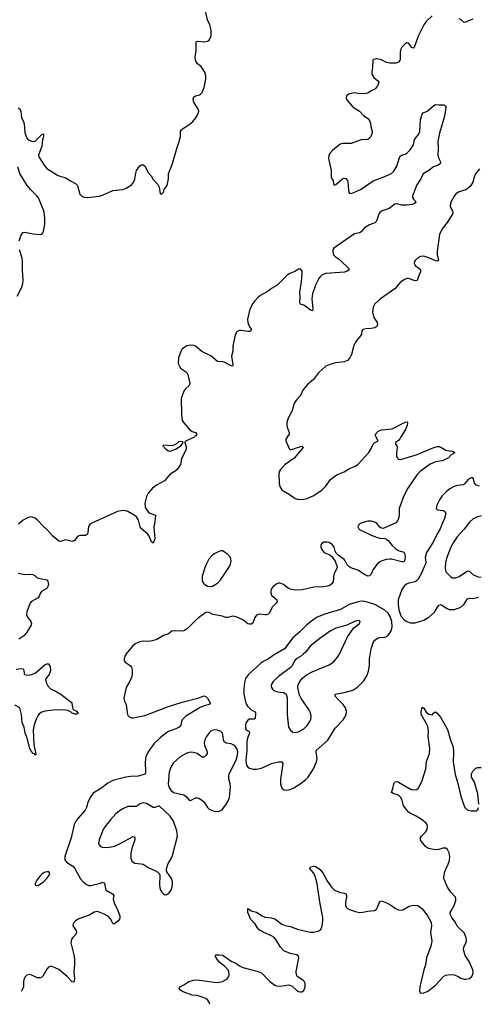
# Model space of a CAD drawing. Header units: inches. Extents: x 1174277 to 1307032, y 522670 to 678486.
# Tile 46 of 121: x 1291449 to 1296876, y 523282 to 534933. Entities that reach past the tile are written whole.
import ezdxf

# ---------------------------------------------------------------- set-up
doc = ezdxf.new("R2010")
doc.units = ezdxf.units.IN
doc.header["$MEASUREMENT"] = 0
doc.layers.add('B2592', color=7, linetype='Continuous')
doc.layers.add('B2593', color=7, linetype='Continuous')

msp = doc.modelspace()

# ---------------------------------------------------------------- linework, layer by layer
at = {"layer": 'B2592', "color": 6}
for points, elevation in [([(1293522, 530000), (1293510, 529988), (1293418, 529950), (1293405, 529935), (1293402, 529930), (1293417, 529877), (1293417, 529850), (1293365, 529735), (1293351, 529669), (1293311, 529609), (1293290, 529591), (1293230, 529555), (1293164, 529476), (1293075, 529430), (1293022, 529390), (1292970, 529330), (1292948, 529290), (1292930, 529210), (1292934, 529170), (1292943, 529150), (1292970, 529111), (1292990, 529094), (1293054, 529070), (1293047, 528990), (1293035, 528930), (1293049, 528790), (1293030, 528738), (1293010, 528756), (1292982, 528822), (1292966, 528846), (1292890, 528909), (1292875, 528930), (1292855, 529010), (1292830, 529049), (1292803, 529070), (1292730, 529112), (1292690, 529124), (1292650, 529123), (1292607, 529113), (1292303, 528977), (1292280, 528960), (1292265, 528935), (1292257, 528863), (1292250, 528844), (1292229, 528831), (1292170, 528830), (1292150, 528825), (1292130, 528810), (1292096, 528770), (1292070, 528760), (1291990, 528778), (1291930, 528760), (1291910, 528764), (1291840, 528820), (1291770, 528901), (1291730, 528936), (1291656, 529016), (1291630, 529036), (1291590, 529050), (1291550, 529043), (1291490, 529012), (1291435, 528965)], 800), ([(1295965, 530000), (1295948, 529972), (1295930, 529952), (1295898, 529930), (1295898, 529910), (1295911, 529891), (1295915, 529870), (1295908, 529808), (1295909, 529770), (1295917, 529750), (1295930, 529734), (1295950, 529728), (1295970, 529732), (1296154, 529786), (1296350, 529872), (1296390, 529883), (1296410, 529881), (1296433, 529873), (1296490, 529840), (1296530, 529830), (1296570, 529828), (1296600, 529810), (1296575, 529790), (1296556, 529784), (1296522, 529750), (1296485, 529730), (1296450, 529714), (1296370, 529700), (1296308, 529672), (1296194, 529590), (1296153, 529550), (1296044, 529390), (1295989, 529290), (1295938, 529150), (1295938, 529070), (1295932, 529030), (1295918, 529002), (1295899, 528981), (1295750, 528914), (1295730, 528916), (1295710, 528929), (1295677, 528970), (1295650, 528989), (1295610, 528999), (1295570, 528997), (1295540, 528990), (1295480, 528970), (1295457, 528950), (1295450, 528930), (1295461, 528910), (1295470, 528902), (1295610, 528834), (1295670, 528810), (1295710, 528798), (1295770, 528794), (1295790, 528786), (1295810, 528770), (1295858, 528710), (1295901, 528670), (1295930, 528652), (1295994, 528634), (1296005, 528610), (1296010, 528570), (1296001, 528530), (1295990, 528519), (1295970, 528517), (1295850, 528550), (1295830, 528550), (1295790, 528546), (1295735, 528530), (1295705, 528515), (1295674, 528486), (1295630, 528426), (1295607, 528370), (1295590, 528351), (1295570, 528348), (1295530, 528368), (1295450, 528418), (1295368, 528448), (1295342, 528462), (1295324, 528484), (1295302, 528530), (1295290, 528547), (1295217, 528597), (1295197, 528617), (1295183, 528643), (1295169, 528690), (1295150, 528719), (1295110, 528747), (1295088, 528752), (1295050, 528750), (1295021, 528730), (1295012, 528710), (1295013, 528690), (1295020, 528670), (1295032, 528650), (1295053, 528630), (1295119, 528599), (1295141, 528581), (1295184, 528524), (1295203, 528470), (1295204, 528450), (1295198, 528430), (1295165, 528370), (1295158, 528282), (1295143, 528257), (1295110, 528235), (1295050, 528220), (1294930, 528217), (1294790, 528186), (1294710, 528182), (1294650, 528195), (1294626, 528206), (1294570, 528251), (1294530, 528267), (1294510, 528265), (1294490, 528258), (1294450, 528227), (1294426, 528194), (1294420, 528170), (1294421, 528150), (1294430, 528125), (1294493, 528070), (1294494, 528050), (1294483, 528030), (1294437, 527983), (1294406, 527914), (1294390, 527897), (1294370, 527890), (1294350, 527889), (1294283, 527897), (1294250, 527886), (1294230, 527860), (1294208, 527792), (1294190, 527779), (1294170, 527779), (1294150, 527786), (1294090, 527831), (1294010, 527868), (1293970, 527874), (1293910, 527859), (1293890, 527861), (1293850, 527875), (1293735, 527895), (1293690, 527919), (1293670, 527923), (1293650, 527917), (1293565, 527855), (1293530, 527825), (1293433, 527727), (1293390, 527701), (1293357, 527697), (1293290, 527703), (1293250, 527696), (1293210, 527664), (1293150, 527645), (1293070, 527600), (1293016, 527584), (1292970, 527577), (1292910, 527579), (1292870, 527573), (1292814, 527546), (1292782, 527518), (1292710, 527430), (1292697, 527410), (1292684, 527370), (1292685, 527350), (1292695, 527330), (1292757, 527290), (1292772, 527270), (1292779, 527239), (1292779, 527190), (1292772, 527150), (1292754, 527106), (1292708, 527030), (1292683, 526910), (1292690, 526870), (1292710, 526830), (1292720, 526730), (1292730, 526701), (1292744, 526684), (1292770, 526673), (1292793, 526673), (1292930, 526701), (1293210, 526805), (1293370, 526857), (1293555, 526905), (1293630, 526931), (1293650, 526926), (1293670, 526903), (1293704, 526850), (1293701, 526839), (1293692, 526828), (1293630, 526813), (1293584, 526796), (1293416, 526690), (1293373, 526647), (1293364, 526630), (1293354, 526586), (1293337, 526563), (1293298, 526542), (1293211, 526510), (1293173, 526487), (1293110, 526437), (1293037, 526363), (1292969, 526271), (1292940, 526210), (1292933, 526150), (1292938, 526030), (1292933, 526007), (1292850, 525983), (1292761, 525979), (1292706, 525970), (1292551, 525929), (1292490, 525897), (1292410, 525835), (1292320, 525780), (1292283, 525730), (1292257, 525670), (1292238, 525610), (1292222, 525578), (1292138, 525482), (1292112, 525448), (1292092, 525410), (1292057, 525250), (1291983, 525030), (1291982, 524990), (1292003, 524963), (1292076, 524916), (1292103, 524890), (1292167, 524767), (1292200, 524730), (1292240, 524700), (1292268, 524688), (1292290, 524686), (1292405, 524715), (1292430, 524727), (1292450, 524720), (1292458, 524698), (1292463, 524650), (1292472, 524632), (1292548, 524590), (1292561, 524570), (1292555, 524530), (1292557, 524510), (1292572, 524470), (1292603, 524410), (1292632, 524330), (1292635, 524310), (1292629, 524290), (1292614, 524270), (1292570, 524233), (1292556, 524236), (1292550, 524239), (1292528, 524290), (1292500, 524320), (1292450, 524350), (1292370, 524381), (1292330, 524373), (1292270, 524337), (1292150, 524295), (1292109, 524270), (1292090, 524250), (1292080, 524230), (1292079, 524210), (1292119, 524150), (1292123, 524130), (1292115, 524110), (1292073, 524070), (1292061, 524050), (1292052, 524010), (1292088, 523868), (1292097, 523817), (1292098, 523750), (1292090, 523670), (1292096, 523584), (1292090, 523546), (1292070, 523548), (1292011, 523611), (1291910, 523692), (1291870, 523714), (1291830, 523729), (1291810, 523731), (1291790, 523721), (1291770, 523697), (1291723, 523617), (1291710, 523604), (1291690, 523594), (1291657, 523597), (1291610, 523620), (1291570, 523633), (1291533, 523627), (1291510, 523602), (1291497, 523570), (1291492, 523550), (1291493, 523490), (1291473, 523447), (1291466, 523436)], 900), ([(1294617, 530000), (1294599, 529970), (1294598, 529950), (1294639, 529859), (1294650, 529847), (1294670, 529845), (1294750, 529876), (1294790, 529886), (1294800, 529880), (1294802, 529870), (1294697, 529743), (1294591, 529670), (1294534, 529610), (1294523, 529590), (1294517, 529563), (1294518, 529450), (1294528, 529408), (1294552, 529370), (1294573, 529353), (1294651, 529311), (1294710, 529268), (1294750, 529255), (1294810, 529259), (1294850, 529268), (1294930, 529302), (1295030, 529370), (1295069, 529410), (1295125, 529490), (1295190, 529539), (1295210, 529552), (1295290, 529582), (1295350, 529621), (1295410, 529644), (1295450, 529670), (1295580, 529810), (1295605, 529850), (1295630, 529910), (1295650, 529929), (1295691, 529950), (1295664, 530000)], 900), ([(1296890, 529415), (1296862, 529422), (1296846, 529430), (1296831, 529450), (1296819, 529499), (1296810, 529512), (1296790, 529511), (1296755, 529490), (1296717, 529443), (1296699, 529430), (1296630, 529421), (1296590, 529408), (1296539, 529381), (1296494, 529346), (1296450, 529300), (1296415, 529250), (1296386, 529190), (1296377, 529150), (1296392, 529132), (1296464, 529124), (1296485, 529110), (1296490, 529090), (1296475, 529030), (1296447, 528970), (1296426, 528910), (1296388, 528850), (1296341, 528750), (1296264, 528630), (1296249, 528570), (1296257, 528510), (1296253, 528490), (1296230, 528450), (1296208, 528390), (1296166, 528314), (1296150, 528295), (1296130, 528282), (1296054, 528266), (1296026, 528254), (1295999, 528230), (1295973, 528190), (1295929, 528070), (1295928, 528010), (1295936, 527950), (1295950, 527901), (1295965, 527870), (1296000, 527830), (1296030, 527810), (1296070, 527795), (1296130, 527795), (1296230, 527827), (1296290, 527864), (1296356, 527924), (1296410, 528003), (1296423, 528010), (1296430, 528012), (1296450, 528004), (1296490, 527973), (1296530, 527955), (1296590, 527955), (1296650, 527972), (1296687, 527993), (1296710, 528018), (1296750, 528080), (1296770, 528088), (1296810, 528084), (1296879, 528099)], 1000), ([(1296910, 529063), (1296853, 529047), (1296810, 529023), (1296773, 528987), (1296710, 528905), (1296627, 528813), (1296587, 528753), (1296551, 528690), (1296502, 528570), (1296486, 528510), (1296484, 528444), (1296489, 528410), (1296496, 528396), (1296550, 528340), (1296570, 528330), (1296610, 528329), (1296650, 528343), (1296750, 528412), (1296770, 528407), (1296810, 528368), (1296870, 528342), (1296910, 528338)], 1100), ([(1291430, 528385), (1291509, 528369), (1291570, 528370), (1291606, 528366), (1291630, 528354), (1291652, 528332), (1291666, 528326), (1291755, 528310), (1291770, 528303), (1291780, 528290), (1291788, 528250), (1291772, 528208), (1291711, 528170), (1291694, 528150), (1291681, 528110), (1291668, 528092), (1291589, 528050), (1291573, 528027), (1291548, 527970), (1291534, 527930), (1291531, 527890), (1291536, 527870), (1291580, 527810), (1291588, 527790), (1291585, 527770), (1291527, 527673), (1291497, 527643), (1291438, 527602)], 800), ([(1291407, 527247), (1291470, 527257), (1291490, 527252), (1291497, 527237), (1291502, 527190), (1291519, 527179), (1291550, 527175), (1291590, 527183), (1291630, 527201), (1291750, 527301), (1291770, 527311), (1291790, 527312), (1291810, 527280), (1291814, 527230), (1291797, 527183), (1291755, 527130), (1291762, 527090), (1291780, 527050), (1291814, 527014), (1291890, 526978), (1291934, 526950), (1292058, 526858), (1292067, 526847), (1292073, 526793), (1292079, 526779), (1292088, 526768), (1292122, 526750), (1292138, 526730), (1292135, 526725), (1292123, 526717), (1292106, 526714), (1292070, 526729), (1292059, 526739), (1292019, 526759), (1291970, 526766), (1291850, 526763), (1291748, 526752), (1291710, 526740), (1291681, 526719), (1291664, 526696), (1291644, 526656), (1291621, 526590), (1291609, 526530), (1291616, 526356), (1291638, 526242), (1291630, 526230), (1291624, 526244), (1291610, 526251), (1291590, 526275), (1291570, 526310), (1291537, 526430), (1291512, 526490), (1291501, 526561), (1291478, 526618), (1291470, 526710), (1291451, 526790), (1291390, 526823)], 800), ([(1293699, 523282), (1293689, 523310), (1293674, 523330), (1293650, 523349), (1293610, 523367), (1293550, 523386), (1293490, 523389), (1293383, 523430), (1293350, 523450), (1293337, 523470), (1293344, 523490), (1293390, 523512), (1293450, 523551), (1293510, 523569), (1293550, 523570), (1293750, 523543), (1293790, 523542), (1293847, 523553), (1293900, 523580), (1293925, 523610), (1293929, 523630), (1293924, 523670), (1293914, 523690), (1293873, 523733), (1293810, 523780), (1293763, 523850), (1293773, 523867), (1293810, 523868), (1293850, 523862), (1293870, 523852), (1293950, 523794), (1294008, 523768), (1294050, 523738), (1294090, 523718), (1294270, 523671), (1294310, 523653), (1294410, 523552), (1294470, 523509), (1294490, 523501), (1294530, 523497), (1294632, 523512), (1294675, 523495), (1294725, 523450), (1294750, 523435), (1294770, 523428), (1294786, 523430), (1294810, 523444), (1294828, 523490), (1294827, 523530), (1294810, 523558), (1294733, 523613), (1294720, 523650), (1294719, 523670), (1294752, 523830), (1294750, 523850), (1294728, 523868), (1294650, 523883), (1294576, 523916), (1294537, 523957), (1294481, 524050), (1294457, 524077), (1294430, 524094), (1294330, 524134), (1294284, 524164), (1294265, 524185), (1294230, 524238), (1294186, 524286), (1294150, 524370), (1294147, 524410), (1294150, 524415), (1294190, 524390), (1294250, 524373), (1294317, 524330), (1294350, 524314), (1294430, 524306), (1294470, 524294), (1294550, 524232), (1294590, 524214), (1294650, 524201), (1294750, 524167), (1294890, 524134), (1294926, 524134), (1294990, 524153), (1295011, 524169), (1295028, 524212), (1295036, 524270), (1295035, 524310), (1295004, 524470), (1294966, 524730), (1294937, 524817), (1294923, 524843), (1294884, 524890), (1294890, 524910), (1294925, 524915), (1294950, 524911), (1294990, 524890), (1295011, 524871), (1295042, 524830), (1295090, 524737), (1295137, 524670), (1295170, 524637), (1295229, 524609), (1295290, 524598), (1295309, 524589), (1295317, 524570), (1295318, 524550), (1295305, 524490), (1295305, 524450), (1295314, 524430), (1295330, 524414), (1295350, 524404), (1295436, 524376), (1295470, 524369), (1295510, 524372), (1295570, 524386), (1295648, 524392), (1295670, 524408), (1295685, 524430), (1295710, 524499), (1295730, 524507), (1295790, 524484), (1295848, 524450), (1295895, 524415), (1295930, 524399), (1295950, 524395), (1295981, 524399), (1296057, 524443), (1296110, 524455), (1296159, 524450), (1296190, 524430), (1296210, 524410), (1296270, 524335), (1296320, 524250), (1296324, 524210), (1296309, 524130), (1296325, 524030), (1296315, 523970), (1296264, 523830), (1296250, 523750), (1296232, 523690), (1296185, 523490), (1296182, 523442), (1296190, 523418), (1296210, 523414), (1296230, 523416), (1296270, 523433), (1296290, 523446), (1296370, 523510), (1296464, 523610), (1296490, 523627), (1296535, 523635), (1296590, 523630), (1296630, 523615), (1296670, 523590), (1296710, 523578), (1296730, 523578), (1296770, 523588), (1296798, 523610), (1296809, 523630), (1296814, 523650), (1296813, 523690), (1296767, 523787), (1296721, 523861), (1296700, 523930), (1296703, 523957), (1296729, 524010), (1296735, 524030), (1296733, 524070), (1296722, 524102), (1296708, 524128), (1296625, 524205), (1296607, 524250), (1296563, 524310), (1296544, 524350), (1296544, 524370), (1296553, 524390), (1296591, 524450), (1296611, 524510), (1296611, 524530), (1296606, 524550), (1296551, 524610), (1296510, 524670), (1296470, 524770), (1296468, 524790), (1296479, 524850), (1296494, 524890), (1296521, 524939), (1296536, 524984), (1296540, 525030), (1296530, 525075), (1296510, 525112), (1296490, 525131), (1296458, 525130), (1296408, 525112), (1296370, 525108), (1296287, 525127), (1296250, 525150), (1296203, 525210), (1296193, 525230), (1296193, 525250), (1296203, 525270), (1296250, 525319), (1296269, 525350), (1296276, 525390), (1296270, 525410), (1296254, 525430), (1296203, 525470), (1296141, 525510), (1296070, 525543), (1296050, 525557), (1295992, 525630), (1295977, 525697), (1295955, 525735), (1295930, 525757), (1295870, 525775), (1295850, 525790), (1295866, 525834), (1295876, 525890), (1295890, 525914), (1295910, 525918), (1295932, 525910), (1296083, 525823), (1296130, 525819), (1296150, 525823), (1296170, 525840), (1296210, 525930), (1296256, 526070), (1296264, 526156), (1296297, 526250), (1296303, 526310), (1296283, 526450), (1296287, 526510), (1296277, 526570), (1296260, 526610), (1296201, 526710), (1296199, 526741), (1296210, 526799), (1296230, 526787), (1296260, 526740), (1296290, 526715), (1296330, 526709), (1296350, 526731), (1296370, 526743), (1296390, 526727), (1296430, 526680), (1296513, 526533), (1296547, 526407), (1296579, 526330), (1296582, 526262), (1296578, 526150), (1296603, 526003), (1296631, 525910), (1296670, 525743), (1296699, 525650), (1296717, 525610), (1296744, 525584), (1296790, 525572), (1296835, 525570), (1296850, 525573), (1296870, 525589), (1296880, 525610)], 900), ([(1296883, 525650), (1296870, 525773), (1296830, 525909), (1296796, 525970), (1296795, 526010), (1296810, 526039), (1296845, 526075), (1296870, 526086), (1296910, 526085)], 900)]:
    msp.add_lwpolyline(points, dxfattribs=dict(at, elevation=elevation))
for points, elevation in [([(1293350, 529942), (1293330, 529936), (1293293, 529907), (1293250, 529891), (1293150, 529899), (1293144, 529896), (1293141, 529890), (1293178, 529850), (1293210, 529830), (1293230, 529829), (1293292, 529850), (1293356, 529890), (1293373, 529910), (1293382, 529930), (1293377, 529937)], 800), ([(1293830, 528647), (1293790, 528634), (1293750, 528612), (1293723, 528590), (1293686, 528550), (1293647, 528470), (1293610, 528350), (1293610, 528290), (1293624, 528264), (1293650, 528240), (1293670, 528229), (1293710, 528225), (1293730, 528230), (1293770, 528252), (1293794, 528270), (1293830, 528307), (1293930, 528464), (1293942, 528490), (1293951, 528530), (1293942, 528570), (1293910, 528605), (1293870, 528636), (1293850, 528646)], 900), ([(1295510, 528052), (1295470, 528048), (1295349, 528011), (1295247, 527953), (1295060, 527900), (1294970, 527862), (1294903, 527817), (1294848, 527772), (1294766, 527690), (1294683, 527617), (1294581, 527490), (1294461, 527419), (1294392, 527368), (1294337, 527343), (1294301, 527319), (1294156, 527184), (1294123, 527137), (1294109, 527090), (1294101, 527010), (1294102, 526950), (1294120, 526860), (1294131, 526831), (1294145, 526810), (1294188, 526768), (1294226, 526746), (1294239, 526730), (1294236, 526664), (1294224, 526656), (1294170, 526655), (1294150, 526645), (1294130, 526617), (1294122, 526590), (1294123, 526543), (1294130, 526530), (1294163, 526510), (1294170, 526490), (1294146, 526430), (1294138, 526390), (1294137, 526290), (1294124, 526170), (1294127, 526130), (1294133, 526113), (1294149, 526090), (1294170, 526076), (1294210, 526064), (1294250, 526063), (1294310, 526078), (1294430, 526133), (1294510, 526152), (1294551, 526151), (1294562, 526130), (1294537, 525943), (1294537, 525890), (1294542, 525862), (1294556, 525836), (1294580, 525820), (1294610, 525816), (1294650, 525825), (1294695, 525845), (1294768, 525892), (1294830, 525937), (1294862, 525970), (1294927, 526070), (1294962, 526150), (1294968, 526190), (1294957, 526270), (1294962, 526290), (1295094, 526406), (1295182, 526550), (1295275, 526650), (1295304, 526690), (1295316, 526730), (1295315, 526750), (1295304, 526790), (1295278, 526830), (1295216, 526890), (1295182, 526930), (1295181, 526950), (1295289, 526971), (1295390, 526999), (1295450, 527038), (1295521, 527110), (1295558, 527170), (1295577, 527223), (1295588, 527292), (1295589, 527370), (1295609, 527490), (1295636, 527570), (1295650, 527591), (1295690, 527618), (1295710, 527624), (1295770, 527628), (1295790, 527636), (1295810, 527650), (1295827, 527670), (1295850, 527710), (1295858, 527750), (1295854, 527810), (1295835, 527870), (1295810, 527910), (1295770, 527947), (1295650, 528014), (1295550, 528046)], 1000), ([(1295450, 527822), (1295410, 527812), (1295314, 527766), (1295190, 527731), (1295124, 527696), (1295017, 527623), (1294890, 527525), (1294830, 527450), (1294809, 527430), (1294770, 527399), (1294721, 527370), (1294703, 527350), (1294675, 527290), (1294664, 527276), (1294510, 527159), (1294450, 527102), (1294428, 527070), (1294424, 527050), (1294428, 527030), (1294440, 527010), (1294457, 526997), (1294499, 526979), (1294570, 526970), (1294590, 526961), (1294602, 526950), (1294614, 526910), (1294614, 526710), (1294630, 526560), (1294650, 526528), (1294683, 526503), (1294710, 526498), (1294750, 526508), (1294810, 526543), (1294850, 526582), (1294884, 526630), (1294893, 526653), (1294899, 526690), (1294889, 526730), (1294869, 526770), (1294779, 526899), (1294759, 526939), (1294739, 527030), (1294741, 527050), (1294757, 527090), (1294797, 527143), (1294841, 527179), (1294910, 527215), (1295110, 527299), (1295142, 527318), (1295174, 527346), (1295210, 527388), (1295234, 527426), (1295330, 527630), (1295405, 527735), (1295469, 527790), (1295479, 527810), (1295470, 527820)], 1100), ([(1293750, 526528), (1293710, 526515), (1293690, 526496), (1293659, 526450), (1293640, 526410), (1293633, 526373), (1293635, 526350), (1293668, 526270), (1293666, 526250), (1293653, 526227), (1293630, 526208), (1293610, 526206), (1293548, 526248), (1293502, 526262), (1293470, 526265), (1293425, 526255), (1293348, 526212), (1293266, 526134), (1293236, 526090), (1293219, 526030), (1293206, 525890), (1293215, 525855), (1293237, 525817), (1293269, 525789), (1293390, 525762), (1293420, 525740), (1293456, 525696), (1293470, 525693), (1293530, 525724), (1293550, 525727), (1293570, 525721), (1293601, 525701), (1293633, 525673), (1293670, 525610), (1293693, 525590), (1293750, 525568), (1293790, 525564), (1293810, 525568), (1293830, 525575), (1293850, 525590), (1293890, 525643), (1293916, 525690), (1293931, 525729), (1293945, 525850), (1293940, 525890), (1293924, 525950), (1293923, 525990), (1293929, 526011), (1294010, 526170), (1294026, 526230), (1294029, 526270), (1294018, 526310), (1293990, 526345), (1293950, 526364), (1293891, 526371), (1293867, 526387), (1293860, 526410), (1293854, 526474), (1293847, 526490), (1293830, 526509), (1293790, 526526)], 1000), ([(1292910, 525666), (1292870, 525654), (1292830, 525624), (1292730, 525621), (1292670, 525596), (1292629, 525571), (1292586, 525534), (1292519, 525461), (1292457, 525383), (1292438, 525350), (1292389, 525230), (1292383, 525190), (1292389, 525169), (1292407, 525150), (1292430, 525141), (1292483, 525137), (1292530, 525144), (1292570, 525155), (1292630, 525180), (1292790, 525268), (1292805, 525265), (1292812, 525252), (1292811, 525230), (1292776, 525124), (1292765, 525070), (1292766, 525010), (1292777, 524977), (1292790, 524962), (1292810, 524953), (1292886, 524946), (1292910, 524939), (1292970, 524899), (1293047, 524867), (1293085, 524845), (1293099, 524830), (1293109, 524809), (1293103, 524690), (1293110, 524642), (1293130, 524608), (1293150, 524588), (1293170, 524579), (1293190, 524581), (1293218, 524602), (1293237, 524630), (1293252, 524670), (1293257, 524710), (1293256, 524730), (1293244, 524770), (1293192, 524850), (1293185, 524870), (1293187, 524887), (1293204, 524950), (1293245, 525010), (1293258, 525042), (1293315, 525270), (1293310, 525333), (1293270, 525448), (1293230, 525507), (1293105, 525625), (1293090, 525627), (1293050, 525611), (1293030, 525612), (1292950, 525657)], 1000), ([(1291770, 524851), (1291740, 524840), (1291710, 524820), (1291690, 524801), (1291652, 524750), (1291633, 524710), (1291631, 524690), (1291650, 524684), (1291670, 524690), (1291702, 524710), (1291730, 524731), (1291769, 524770), (1291797, 524810), (1291804, 524830), (1291793, 524850)], 900)]:
    msp.add_lwpolyline(points, close=True, dxfattribs=dict(at, elevation=elevation))
at = {"layer": 'B2593', "color": 6}
for points, elevation in [([(1291430, 533890), (1291450, 533879), (1291462, 533850), (1291471, 533771), (1291493, 533730), (1291501, 533701), (1291510, 533597), (1291530, 533539), (1291550, 533513), (1291605, 533490), (1291630, 533495), (1291710, 533575), (1291730, 533581), (1291731, 533551), (1291719, 533510), (1291710, 533435), (1291672, 533330), (1291674, 533310), (1291738, 533210), (1291770, 533173), (1291895, 533095), (1291923, 533083), (1291987, 533067), (1292050, 533026), (1292110, 532996), (1292132, 532970), (1292159, 532870), (1292184, 532844), (1292213, 532833), (1292250, 532827), (1292390, 532844), (1292430, 532858), (1292550, 532913), (1292670, 532924), (1292710, 532939), (1292770, 532979), (1292790, 533002), (1292810, 533047), (1292823, 533117), (1292833, 533147), (1292870, 533202), (1292890, 533215), (1292910, 533215), (1292930, 533204), (1292966, 533130), (1293004, 533084), (1293030, 533043), (1293084, 532984), (1293099, 532950), (1293110, 532872), (1293130, 532871), (1293149, 532890), (1293157, 532923), (1293190, 532965), (1293199, 532990), (1293208, 533050), (1293210, 533110), (1293256, 533230), (1293309, 533410), (1293337, 533490), (1293350, 533550), (1293351, 533610), (1293362, 533630), (1293377, 533643), (1293450, 533690), (1293497, 533730), (1293534, 533770), (1293558, 533810), (1293567, 533850), (1293564, 533870), (1293515, 533950), (1293506, 533970), (1293502, 533998), (1293506, 534010), (1293517, 534023), (1293530, 534030), (1293577, 534043), (1293590, 534050), (1293608, 534070), (1293630, 534130), (1293652, 534230), (1293652, 534268), (1293640, 534310), (1293597, 534377), (1293554, 534410), (1293540, 534430), (1293531, 534450), (1293527, 534490), (1293538, 534570), (1293538, 534670), (1293550, 534677), (1293630, 534670), (1293670, 534678), (1293691, 534689), (1293699, 534701), (1293713, 534747), (1293715, 534810), (1293697, 534870), (1293670, 534930), (1293636, 535090)], 800), ([(1296330, 534980), (1296259, 534910), (1296232, 534870), (1296164, 534736), (1296117, 534603), (1296110, 534597), (1296090, 534605), (1296050, 534654), (1296030, 534659), (1296010, 534649), (1295970, 534606), (1295958, 534582), (1295950, 534550), (1295952, 534468), (1295947, 534450), (1295930, 534431), (1295900, 534420), (1295830, 534417), (1295790, 534426), (1295730, 534456), (1295670, 534470), (1295638, 534462), (1295628, 534452), (1295625, 534370), (1295615, 534310), (1295617, 534290), (1295641, 534250), (1295689, 534210), (1295697, 534190), (1295684, 534150), (1295661, 534119), (1295650, 534110), (1295608, 534092), (1295570, 534065), (1295550, 534059), (1295470, 534055), (1295410, 534066), (1295390, 534065), (1295341, 534050), (1295317, 534030), (1295313, 534010), (1295318, 533990), (1295385, 533910), (1295409, 533889), (1295470, 533850), (1295518, 533798), (1295570, 533762), (1295590, 533741), (1295602, 533710), (1295605, 533670), (1295620, 533610), (1295619, 533590), (1295599, 533541), (1295590, 533529), (1295570, 533517), (1295490, 533510), (1295371, 533469), (1295272, 533468), (1295240, 533460), (1295150, 533385), (1295119, 533350), (1295109, 533330), (1295105, 533290), (1295136, 533150), (1295133, 533070), (1295142, 533050), (1295160, 533030), (1295162, 532990), (1295170, 532975), (1295190, 532982), (1295270, 533050), (1295290, 533056), (1295310, 533052), (1295328, 533030), (1295333, 533013), (1295338, 532918), (1295343, 532890), (1295350, 532880), (1295370, 532875), (1295430, 532898), (1295490, 532928), (1295630, 533026), (1295750, 533068), (1295850, 533113), (1295878, 533142), (1295910, 533198), (1295947, 533313), (1295969, 533331), (1296010, 533343), (1296030, 533354), (1296070, 533393), (1296109, 533450), (1296123, 533517), (1296167, 533573), (1296183, 533610), (1296193, 533747), (1296210, 533815), (1296225, 533830), (1296270, 533851), (1296350, 533919), (1296370, 533929), (1296410, 533924), (1296470, 533924), (1296490, 533910), (1296492, 533892), (1296478, 533790), (1296417, 533590), (1296399, 533490), (1296402, 533410), (1296399, 533330), (1296410, 533289), (1296427, 533250), (1296430, 533230), (1296402, 533210), (1296347, 533193), (1296290, 533148), (1296224, 533110), (1296196, 533050), (1296150, 532980), (1296096, 532850), (1296096, 532830), (1296108, 532810), (1296130, 532790), (1296137, 532770), (1296122, 532758), (1296094, 532746), (1296030, 532737), (1295970, 532740), (1295910, 532753), (1295890, 532751), (1295821, 532699), (1295740, 532670), (1295711, 532650), (1295698, 532630), (1295672, 532550), (1295653, 532530), (1295590, 532505), (1295530, 532470), (1295490, 532424), (1295470, 532411), (1295410, 532398), (1295166, 532230), (1295156, 532210), (1295155, 532190), (1295163, 532150), (1295182, 532130), (1295230, 532100), (1295277, 532050), (1295318, 532018), (1295343, 531990), (1295343, 531970), (1295324, 531956), (1295293, 531947), (1295070, 531929), (1295030, 531913), (1295003, 531890), (1294989, 531870), (1294950, 531790), (1294915, 531690), (1294908, 531628), (1294916, 531510), (1294912, 531488), (1294890, 531496), (1294810, 531555), (1294770, 531568), (1294763, 531583), (1294769, 531650), (1294766, 531710), (1294785, 531830), (1294793, 531933), (1294790, 531959), (1294784, 531970), (1294770, 531984), (1294750, 531982), (1294706, 531954), (1294644, 531930), (1294616, 531910), (1294490, 531789), (1294428, 531752), (1294390, 531719), (1294320, 531680), (1294272, 531648), (1294232, 531608), (1294207, 531573), (1294174, 531506), (1294146, 531390), (1294150, 531350), (1294166, 531306), (1294187, 531270), (1294185, 531250), (1294170, 531244), (1294150, 531244), (1294070, 531256), (1294045, 531255), (1294020, 531240), (1293997, 531203), (1293971, 531070), (1293972, 531010), (1293955, 530950), (1293972, 530848), (1293968, 530832), (1293950, 530836), (1293870, 530880), (1293850, 530885), (1293788, 530888), (1293710, 530957), (1293606, 531006), (1293530, 531070), (1293510, 531078), (1293470, 531081), (1293428, 531072), (1293390, 531051), (1293369, 531030), (1293354, 531006), (1293329, 530931), (1293326, 530866), (1293350, 530810), (1293410, 530769), (1293429, 530749), (1293438, 530730), (1293461, 530630), (1293454, 530606), (1293410, 530563), (1293390, 530536), (1293360, 530450), (1293362, 530270), (1293368, 530210), (1293373, 530190), (1293390, 530161), (1293461, 530081), (1293490, 530061), (1293531, 530050), (1293544, 530030), (1293533, 530010), (1293522, 530000)], 800), ([(1296810, 534937), (1296761, 534919), (1296730, 534902), (1296710, 534899), (1296673, 534930), (1296650, 534941)], 800), ([(1291444, 532316), (1291464, 532376), (1291487, 532413), (1291510, 532419), (1291610, 532397), (1291690, 532390), (1291710, 532394), (1291724, 532410), (1291731, 532429), (1291745, 532515), (1291748, 532572), (1291743, 532630), (1291733, 532670), (1291670, 532824), (1291652, 532850), (1291579, 532919), (1291538, 532970), (1291451, 533111), (1291426, 533186)], 800), ([(1296890, 533169), (1296844, 533110), (1296826, 533070), (1296812, 533010), (1296780, 532960), (1296730, 532918), (1296650, 532895), (1296610, 532872), (1296590, 532846), (1296550, 532774), (1296542, 532730), (1296547, 532710), (1296571, 532670), (1296574, 532650), (1296570, 532630), (1296508, 532532), (1296450, 532458), (1296416, 532390), (1296388, 532192), (1296389, 532149), (1296406, 532090), (1296399, 532081), (1296390, 532075), (1296370, 532079), (1296290, 532116), (1296230, 532136), (1296193, 532130), (1296170, 532117), (1296130, 532083), (1296121, 532070), (1296119, 532050), (1296130, 532025), (1296173, 531993), (1296192, 531970), (1296194, 531950), (1296173, 531907), (1296152, 531848), (1296130, 531844), (1296050, 531869), (1296030, 531869), (1296001, 531859), (1295950, 531822), (1295890, 531750), (1295719, 531630), (1295650, 531571), (1295630, 531530), (1295625, 531470), (1295640, 531410), (1295679, 531350), (1295685, 531330), (1295677, 531303), (1295650, 531286), (1295610, 531279), (1295544, 531276), (1295510, 531265), (1295499, 531250), (1295492, 531210), (1295483, 531190), (1295430, 531130), (1295418, 531110), (1295404, 531076), (1295377, 530970), (1295354, 530930), (1295330, 530902), (1295290, 530886), (1295190, 530872), (1295130, 530858), (1295070, 530832), (1294986, 530754), (1294925, 530675), (1294849, 530611), (1294800, 530550), (1294770, 530485), (1294725, 530435), (1294701, 530399), (1294688, 530370), (1294674, 530306), (1294624, 530216), (1294611, 530170), (1294610, 530130), (1294614, 530110), (1294638, 530050), (1294636, 530030), (1294617, 530000)], 900), ([(1291419, 531661), (1291474, 531766), (1291486, 531810), (1291490, 531850), (1291482, 531970), (1291483, 532063), (1291477, 532110), (1291447, 532210)], 800), ([(1295664, 530000), (1295658, 530010), (1295660, 530030), (1295690, 530062), (1295730, 530079), (1295857, 530090), (1296010, 530172), (1296034, 530174), (1296040, 530160), (1296034, 530130), (1296017, 530090), (1295965, 530000)], 900)]:
    msp.add_lwpolyline(points, dxfattribs=dict(at, elevation=elevation))

doc.saveas('drawing.dxf')
